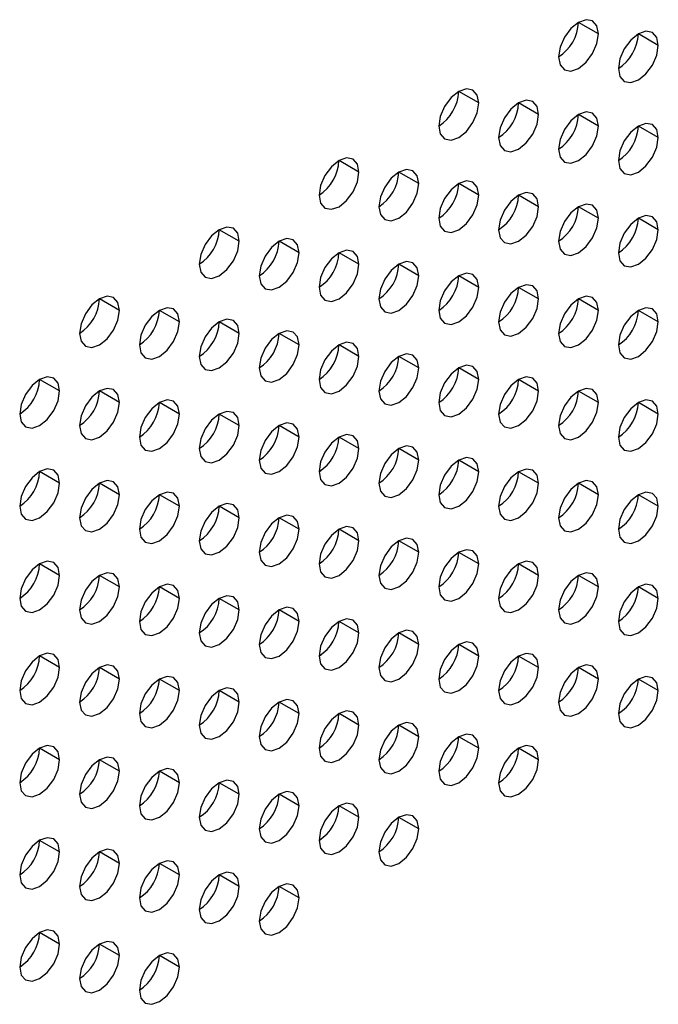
# Model space of a CAD drawing. Header units: millimetres. Extents: x 0 to 1118, y 0 to 864.
# Tile 203 of 254: x 950.91 to 954.68, y 701.07 to 706.88. Entities that reach past the tile are written whole.
import ezdxf

# ---------------------------------------------------------------- set-up
doc = ezdxf.new("R2010")
doc.units = ezdxf.units.MM

msp = doc.modelspace()

# ---------------------------------------------------------------- linework, layer by layer
at = {"color": 7, "linetype": 'Continuous', "lineweight": 25}
for p, q in [((954.3231, 706.7989), (954.2053, 706.867)), ((954.6767, 706.7308), (954.5588, 706.7989)), ((953.616, 706.3907), (953.4982, 706.4587)), ((953.9696, 706.3226), (953.8517, 706.3907)), ((954.3231, 706.2546), (954.2053, 706.3226)), ((954.6767, 706.1865), (954.5588, 706.2545)), ((952.9089, 705.9825), (952.7911, 706.0505)), ((953.2625, 705.9144), (953.1446, 705.9825)), ((953.616, 705.8464), (953.4982, 705.9144)), ((953.9696, 705.7783), (953.8517, 705.8463)), ((954.3231, 705.7102), (954.2053, 705.7782)), ((954.6767, 705.6421), (954.5588, 705.7102)), ((952.2018, 705.5743), (952.084, 705.6423)), ((952.5554, 705.5062), (952.4375, 705.5743)), ((952.9089, 705.4381), (952.7911, 705.5062)), ((953.2625, 705.3701), (953.1446, 705.4381)), ((953.616, 705.302), (953.4982, 705.37)), ((953.9696, 705.2339), (953.8517, 705.3019)), ((951.4947, 705.1661), (951.3768, 705.2341)), ((954.3231, 705.1658), (954.2053, 705.2339)), ((951.8482, 705.098), (951.7304, 705.1661)), ((954.6767, 705.0978), (954.5588, 705.1658)), ((952.2018, 705.0299), (952.084, 705.098)), ((952.5554, 704.9619), (952.4375, 705.0299)), ((952.9089, 704.8938), (952.7911, 704.9618)), ((953.2625, 704.8257), (953.1446, 704.8937)), ((953.616, 704.7576), (953.4982, 704.8257)), ((951.1411, 704.6898), (951.0233, 704.7579)), ((953.9696, 704.6896), (953.8517, 704.7576)), ((951.4947, 704.6217), (951.3768, 704.6898)), ((954.3231, 704.6215), (954.2053, 704.6895)), ((951.8482, 704.5537), (951.7304, 704.6217)), ((954.6767, 704.5534), (954.5588, 704.6214)), ((952.2018, 704.4856), (952.084, 704.5536)), ((952.5554, 704.4175), (952.4375, 704.4855)), ((952.9089, 704.3494), (952.7911, 704.4175)), ((953.2625, 704.2813), (953.1446, 704.3494)), ((953.616, 704.2133), (953.4982, 704.2813)), ((951.1411, 704.1455), (951.0233, 704.2135)), ((953.9696, 704.1452), (953.8517, 704.2132)), ((951.4947, 704.0774), (951.3768, 704.1454)), ((954.3231, 704.0771), (954.2053, 704.1451)), ((951.8482, 704.0093), (951.7304, 704.0773)), ((954.6767, 704.009), (954.5588, 704.0771)), ((952.2018, 703.9412), (952.084, 704.0093)), ((952.5554, 703.8731), (952.4375, 703.9412)), ((952.9089, 703.8051), (952.7911, 703.8731)), ((953.2625, 703.737), (953.1446, 703.805)), ((953.616, 703.6689), (953.4982, 703.7369)), ((951.1411, 703.6011), (951.0233, 703.6691)), ((953.9696, 703.6008), (953.8517, 703.6689)), ((951.4947, 703.533), (951.3768, 703.6011)), ((954.3231, 703.5328), (954.2053, 703.6008)), ((951.8482, 703.4649), (951.7304, 703.533)), ((954.6767, 703.4647), (954.5588, 703.5327)), ((952.2018, 703.3969), (952.084, 703.4649)), ((952.5554, 703.3288), (952.4375, 703.3968)), ((952.9089, 703.2607), (952.7911, 703.3287)), ((953.2625, 703.1926), (953.1446, 703.2607)), ((953.616, 703.1245), (953.4982, 703.1926)), ((951.1411, 703.0567), (951.0233, 703.1248)), ((953.9696, 703.0565), (953.8517, 703.1245)), ((951.4947, 702.9887), (951.3768, 703.0567)), ((954.3231, 702.9884), (954.2053, 703.0564)), ((951.8482, 702.9206), (951.7304, 702.9886)), ((954.6767, 702.9203), (954.5588, 702.9883)), ((952.2018, 702.8525), (952.084, 702.9205)), ((952.5554, 702.7844), (952.4375, 702.8525)), ((952.9089, 702.7163), (952.7911, 702.7844)), ((953.2625, 702.6483), (953.1446, 702.7163)), ((953.616, 702.5802), (953.4982, 702.6482)), ((951.1411, 702.5124), (951.0233, 702.5804)), ((953.9696, 702.5121), (953.8517, 702.5801)), ((951.4947, 702.4443), (951.3768, 702.5123)), ((951.8482, 702.3762), (951.7304, 702.4443)), ((952.2018, 702.3081), (952.084, 702.3762)), ((952.5554, 702.2401), (952.4375, 702.3081)), ((952.9089, 702.172), (952.7911, 702.24)), ((953.2625, 702.1039), (953.1446, 702.1719)), ((951.1411, 701.968), (951.0233, 702.036)), ((951.4947, 701.8999), (951.3768, 701.968)), ((951.8482, 701.8319), (951.7304, 701.8999)), ((952.2018, 701.7638), (952.084, 701.8318)), ((952.5554, 701.6957), (952.4375, 701.7637)), ((951.1411, 701.4237), (951.0233, 701.4917)), ((951.4947, 701.3556), (951.3768, 701.4236)), ((951.8482, 701.2875), (951.7304, 701.3555))]:
    msp.add_line(p, q, dxfattribs=at)
at = {"color": 7, "linetype": 'Continuous', "lineweight": 25, "flags": 128}
for points in [[(954.3231, 706.7989), (954.3142, 706.8458), (954.2886, 706.8752), (954.2504, 706.8826), (954.2053, 706.867), (954.1602, 706.8306), (954.1219, 706.779), (954.0964, 706.7201), (954.0874, 706.6628)], [(954.6767, 706.7308), (954.6677, 706.7777), (954.6422, 706.8071), (954.6039, 706.8146), (954.5588, 706.7989), (954.5137, 706.7625), (954.4755, 706.7109), (954.4499, 706.652), (954.441, 706.5948)], [(954.0874, 706.6628), (954.0964, 706.6159), (954.1219, 706.5865), (954.1602, 706.5791), (954.2053, 706.5948), (954.2504, 706.6312), (954.2886, 706.6828), (954.3142, 706.7417), (954.3231, 706.7989)], [(954.441, 706.5948), (954.4499, 706.5479), (954.4755, 706.5185), (954.5137, 706.511), (954.5588, 706.5267), (954.6039, 706.5631), (954.6422, 706.6147), (954.6677, 706.6736), (954.6767, 706.7308)], [(953.616, 706.3907), (953.607, 706.4376), (953.5815, 706.467), (953.5433, 706.4744), (953.4982, 706.4588), (953.4531, 706.4224), (953.4148, 706.3708), (953.3893, 706.3119), (953.3803, 706.2546)], [(953.9696, 706.3226), (953.9606, 706.3695), (953.9351, 706.3989), (953.8968, 706.4064), (953.8517, 706.3907), (953.8066, 706.3543), (953.7684, 706.3027), (953.7428, 706.2438), (953.7339, 706.1866)], [(953.3803, 706.2546), (953.3893, 706.2077), (953.4148, 706.1783), (953.4531, 706.1709), (953.4982, 706.1866), (953.5433, 706.223), (953.5815, 706.2746), (953.607, 706.3335), (953.616, 706.3907)], [(953.7339, 706.1866), (953.7428, 706.1397), (953.7684, 706.1103), (953.8066, 706.1028), (953.8517, 706.1185), (953.8968, 706.1549), (953.9351, 706.2065), (953.9606, 706.2654), (953.9696, 706.3226)], [(954.3231, 706.2546), (954.3142, 706.3015), (954.2886, 706.3309), (954.2504, 706.3383), (954.2053, 706.3226), (954.1602, 706.2862), (954.1219, 706.2346), (954.0964, 706.1757), (954.0874, 706.1185)], [(954.0874, 706.1185), (954.0964, 706.0716), (954.1219, 706.0422), (954.1602, 706.0348), (954.2053, 706.0504), (954.2504, 706.0868), (954.2886, 706.1384), (954.3142, 706.1973), (954.3231, 706.2546)], [(954.6767, 706.1865), (954.6677, 706.2334), (954.6422, 706.2628), (954.6039, 706.2702), (954.5588, 706.2545), (954.5137, 706.2181), (954.4755, 706.1666), (954.4499, 706.1077), (954.441, 706.0504)], [(954.441, 706.0504), (954.4499, 706.0035), (954.4755, 705.9741), (954.5137, 705.9667), (954.5588, 705.9824), (954.6039, 706.0187), (954.6422, 706.0703), (954.6677, 706.1292), (954.6767, 706.1865)], [(952.9089, 705.9825), (952.8999, 706.0294), (952.8744, 706.0588), (952.8362, 706.0662), (952.7911, 706.0506), (952.746, 706.0142), (952.7077, 705.9626), (952.6822, 705.9037), (952.6732, 705.8464)], [(953.2625, 705.9144), (953.2535, 705.9613), (953.2279, 705.9907), (953.1897, 705.9982), (953.1446, 705.9825), (953.0995, 705.9461), (953.0613, 705.8945), (953.0357, 705.8356), (953.0268, 705.7784)], [(952.6732, 705.8464), (952.6822, 705.7995), (952.7077, 705.7701), (952.746, 705.7627), (952.7911, 705.7784), (952.8362, 705.8148), (952.8744, 705.8664), (952.8999, 705.9253), (952.9089, 705.9825)], [(953.0268, 705.7784), (953.0357, 705.7315), (953.0613, 705.7021), (953.0995, 705.6946), (953.1446, 705.7103), (953.1897, 705.7467), (953.2279, 705.7983), (953.2535, 705.8572), (953.2625, 705.9144)], [(953.616, 705.8464), (953.607, 705.8933), (953.5815, 705.9227), (953.5433, 705.9301), (953.4982, 705.9144), (953.4531, 705.878), (953.4148, 705.8264), (953.3893, 705.7675), (953.3803, 705.7103)], [(953.3803, 705.7103), (953.3893, 705.6634), (953.4148, 705.634), (953.4531, 705.6266), (953.4982, 705.6422), (953.5433, 705.6786), (953.5815, 705.7302), (953.607, 705.7891), (953.616, 705.8464)], [(953.9696, 705.7783), (953.9606, 705.8252), (953.9351, 705.8546), (953.8968, 705.862), (953.8517, 705.8463), (953.8066, 705.8099), (953.7684, 705.7584), (953.7428, 705.6995), (953.7339, 705.6422)], [(953.7339, 705.6422), (953.7428, 705.5953), (953.7684, 705.5659), (953.8066, 705.5585), (953.8517, 705.5741), (953.8968, 705.6105), (953.9351, 705.6621), (953.9606, 705.721), (953.9696, 705.7783)], [(954.3231, 705.7102), (954.3142, 705.7571), (954.2886, 705.7865), (954.2504, 705.7939), (954.2053, 705.7783), (954.1602, 705.7419), (954.1219, 705.6903), (954.0964, 705.6314), (954.0874, 705.5741)], [(954.0874, 705.5741), (954.0964, 705.5272), (954.1219, 705.4978), (954.1602, 705.4904), (954.2053, 705.5061), (954.2504, 705.5425), (954.2886, 705.594), (954.3142, 705.6529), (954.3231, 705.7102)], [(954.6767, 705.6421), (954.6677, 705.689), (954.6422, 705.7184), (954.6039, 705.7258), (954.5588, 705.7102), (954.5137, 705.6738), (954.4755, 705.6222), (954.4499, 705.5633), (954.441, 705.506)], [(952.2018, 705.5743), (952.1928, 705.6212), (952.1673, 705.6506), (952.129, 705.658), (952.084, 705.6424), (952.0389, 705.606), (952.0006, 705.5544), (951.9751, 705.4955), (951.9661, 705.4382)], [(952.5554, 705.5062), (952.5464, 705.5531), (952.5208, 705.5825), (952.4826, 705.59), (952.4375, 705.5743), (952.3924, 705.5379), (952.3542, 705.4863), (952.3286, 705.4274), (952.3197, 705.3702)], [(954.441, 705.506), (954.4499, 705.4591), (954.4755, 705.4297), (954.5137, 705.4223), (954.5588, 705.438), (954.6039, 705.4744), (954.6422, 705.526), (954.6677, 705.5849), (954.6767, 705.6421)], [(951.9661, 705.4382), (951.9751, 705.3913), (952.0006, 705.3619), (952.0389, 705.3545), (952.084, 705.3702), (952.129, 705.4066), (952.1673, 705.4581), (952.1928, 705.517), (952.2018, 705.5743)], [(952.3197, 705.3702), (952.3286, 705.3233), (952.3542, 705.2939), (952.3924, 705.2864), (952.4375, 705.3021), (952.4826, 705.3385), (952.5208, 705.3901), (952.5464, 705.449), (952.5554, 705.5062)], [(952.9089, 705.4381), (952.8999, 705.485), (952.8744, 705.5145), (952.8362, 705.5219), (952.7911, 705.5062), (952.746, 705.4698), (952.7077, 705.4182), (952.6822, 705.3593), (952.6732, 705.3021)], [(952.6732, 705.3021), (952.6822, 705.2552), (952.7077, 705.2258), (952.746, 705.2183), (952.7911, 705.234), (952.8362, 705.2704), (952.8744, 705.322), (952.8999, 705.3809), (952.9089, 705.4381)], [(953.2625, 705.3701), (953.2535, 705.417), (953.2279, 705.4464), (953.1897, 705.4538), (953.1446, 705.4381), (953.0995, 705.4017), (953.0613, 705.3502), (953.0357, 705.2913), (953.0268, 705.234)], [(953.0268, 705.234), (953.0357, 705.1871), (953.0613, 705.1577), (953.0995, 705.1503), (953.1446, 705.1659), (953.1897, 705.2023), (953.2279, 705.2539), (953.2535, 705.3128), (953.2625, 705.3701)], [(953.616, 705.302), (953.607, 705.3489), (953.5815, 705.3783), (953.5433, 705.3857), (953.4982, 705.37), (953.4531, 705.3337), (953.4148, 705.2821), (953.3893, 705.2232), (953.3803, 705.1659)], [(953.3803, 705.1659), (953.3893, 705.119), (953.4148, 705.0896), (953.4531, 705.0822), (953.4982, 705.0979), (953.5433, 705.1343), (953.5815, 705.1858), (953.607, 705.2447), (953.616, 705.302)], [(953.9696, 705.2339), (953.9606, 705.2808), (953.9351, 705.3102), (953.8968, 705.3176), (953.8517, 705.302), (953.8066, 705.2656), (953.7684, 705.214), (953.7428, 705.1551), (953.7339, 705.0978)], [(951.4947, 705.1661), (951.4857, 705.213), (951.4602, 705.2424), (951.4219, 705.2498), (951.3768, 705.2342), (951.3317, 705.1978), (951.2935, 705.1462), (951.268, 705.0873), (951.259, 705.03)], [(954.3231, 705.1658), (954.3142, 705.2127), (954.2886, 705.2421), (954.2504, 705.2496), (954.2053, 705.2339), (954.1602, 705.1975), (954.1219, 705.1459), (954.0964, 705.087), (954.0874, 705.0298)], [(951.8482, 705.098), (951.8393, 705.1449), (951.8137, 705.1743), (951.7755, 705.1818), (951.7304, 705.1661), (951.6853, 705.1297), (951.6471, 705.0781), (951.6215, 705.0192), (951.6125, 704.962)], [(953.7339, 705.0978), (953.7428, 705.0509), (953.7684, 705.0215), (953.8066, 705.0141), (953.8517, 705.0298), (953.8968, 705.0662), (953.9351, 705.1178), (953.9606, 705.1767), (953.9696, 705.2339)], [(954.6767, 705.0978), (954.6677, 705.1447), (954.6422, 705.1741), (954.6039, 705.1815), (954.5588, 705.1658), (954.5137, 705.1294), (954.4755, 705.0778), (954.4499, 705.0189), (954.441, 704.9617)], [(951.259, 705.03), (951.268, 704.9831), (951.2935, 704.9537), (951.3317, 704.9463), (951.3768, 704.962), (951.4219, 704.9984), (951.4602, 705.0499), (951.4857, 705.1088), (951.4947, 705.1661)], [(954.0874, 705.0298), (954.0964, 704.9829), (954.1219, 704.9535), (954.1602, 704.946), (954.2053, 704.9617), (954.2504, 704.9981), (954.2886, 705.0497), (954.3142, 705.1086), (954.3231, 705.1658)], [(951.6125, 704.962), (951.6215, 704.9151), (951.6471, 704.8857), (951.6853, 704.8782), (951.7304, 704.8939), (951.7755, 704.9303), (951.8137, 704.9819), (951.8393, 705.0408), (951.8482, 705.098)], [(952.2018, 705.0299), (952.1928, 705.0768), (952.1673, 705.1062), (952.129, 705.1137), (952.084, 705.098), (952.0389, 705.0616), (952.0006, 705.01), (951.9751, 704.9511), (951.9661, 704.8939)], [(954.441, 704.9617), (954.4499, 704.9148), (954.4755, 704.8854), (954.5137, 704.878), (954.5588, 704.8936), (954.6039, 704.93), (954.6422, 704.9816), (954.6677, 705.0405), (954.6767, 705.0978)], [(951.9661, 704.8939), (951.9751, 704.847), (952.0006, 704.8176), (952.0389, 704.8101), (952.084, 704.8258), (952.129, 704.8622), (952.1673, 704.9138), (952.1928, 704.9727), (952.2018, 705.0299)], [(952.5554, 704.9619), (952.5464, 705.0088), (952.5208, 705.0382), (952.4826, 705.0456), (952.4375, 705.0299), (952.3924, 704.9935), (952.3542, 704.942), (952.3286, 704.8831), (952.3197, 704.8258)], [(952.3197, 704.8258), (952.3286, 704.7789), (952.3542, 704.7495), (952.3924, 704.7421), (952.4375, 704.7577), (952.4826, 704.7941), (952.5208, 704.8457), (952.5464, 704.9046), (952.5554, 704.9619)], [(952.9089, 704.8938), (952.8999, 704.9407), (952.8744, 704.9701), (952.8362, 704.9775), (952.7911, 704.9618), (952.746, 704.9254), (952.7077, 704.8739), (952.6822, 704.815), (952.6732, 704.7577)], [(952.6732, 704.7577), (952.6822, 704.7108), (952.7077, 704.6814), (952.746, 704.674), (952.7911, 704.6897), (952.8362, 704.7261), (952.8744, 704.7776), (952.8999, 704.8365), (952.9089, 704.8938)], [(953.2625, 704.8257), (953.2535, 704.8726), (953.2279, 704.902), (953.1897, 704.9094), (953.1446, 704.8938), (953.0995, 704.8574), (953.0613, 704.8058), (953.0357, 704.7469), (953.0268, 704.6896)], [(953.616, 704.7576), (953.607, 704.8045), (953.5815, 704.8339), (953.5433, 704.8414), (953.4982, 704.8257), (953.4531, 704.7893), (953.4148, 704.7377), (953.3893, 704.6788), (953.3803, 704.6216)], [(951.1411, 704.6898), (951.1322, 704.7367), (951.1066, 704.7661), (951.0684, 704.7736), (951.0233, 704.7579), (950.9782, 704.7215), (950.94, 704.6699), (950.9144, 704.611), (950.9054, 704.5537)], [(953.0268, 704.6896), (953.0357, 704.6427), (953.0613, 704.6133), (953.0995, 704.6059), (953.1446, 704.6216), (953.1897, 704.658), (953.2279, 704.7096), (953.2535, 704.7685), (953.2625, 704.8257)], [(953.9696, 704.6896), (953.9606, 704.7365), (953.9351, 704.7659), (953.8968, 704.7733), (953.8517, 704.7576), (953.8066, 704.7212), (953.7684, 704.6696), (953.7428, 704.6107), (953.7339, 704.5535)], [(953.3803, 704.6216), (953.3893, 704.5747), (953.4148, 704.5453), (953.4531, 704.5378), (953.4982, 704.5535), (953.5433, 704.5899), (953.5815, 704.6415), (953.607, 704.7004), (953.616, 704.7576)], [(950.9054, 704.5537), (950.9144, 704.5068), (950.94, 704.4774), (950.9782, 704.47), (951.0233, 704.4857), (951.0684, 704.5221), (951.1066, 704.5737), (951.1322, 704.6326), (951.1411, 704.6898)], [(951.4947, 704.6217), (951.4857, 704.6686), (951.4602, 704.698), (951.4219, 704.7055), (951.3768, 704.6898), (951.3317, 704.6534), (951.2935, 704.6018), (951.268, 704.5429), (951.259, 704.4857)], [(953.7339, 704.5535), (953.7428, 704.5066), (953.7684, 704.4772), (953.8066, 704.4698), (953.8517, 704.4854), (953.8968, 704.5218), (953.9351, 704.5734), (953.9606, 704.6323), (953.9696, 704.6896)], [(954.3231, 704.6215), (954.3142, 704.6684), (954.2886, 704.6978), (954.2504, 704.7052), (954.2053, 704.6895), (954.1602, 704.6531), (954.1219, 704.6016), (954.0964, 704.5427), (954.0874, 704.4854)], [(951.259, 704.4857), (951.268, 704.4388), (951.2935, 704.4094), (951.3317, 704.4019), (951.3768, 704.4176), (951.4219, 704.454), (951.4602, 704.5056), (951.4857, 704.5645), (951.4947, 704.6217)], [(951.8482, 704.5537), (951.8393, 704.6006), (951.8137, 704.63), (951.7755, 704.6374), (951.7304, 704.6217), (951.6853, 704.5853), (951.6471, 704.5338), (951.6215, 704.4749), (951.6125, 704.4176)], [(954.0874, 704.4854), (954.0964, 704.4385), (954.1219, 704.4091), (954.1602, 704.4017), (954.2053, 704.4174), (954.2504, 704.4537), (954.2886, 704.5053), (954.3142, 704.5642), (954.3231, 704.6215)], [(954.6767, 704.5534), (954.6677, 704.6003), (954.6422, 704.6297), (954.6039, 704.6371), (954.5588, 704.6215), (954.5137, 704.5851), (954.4755, 704.5335), (954.4499, 704.4746), (954.441, 704.4173)], [(951.6125, 704.4176), (951.6215, 704.3707), (951.6471, 704.3413), (951.6853, 704.3339), (951.7304, 704.3495), (951.7755, 704.3859), (951.8137, 704.4375), (951.8393, 704.4964), (951.8482, 704.5537)], [(952.2018, 704.4856), (952.1928, 704.5325), (952.1673, 704.5619), (952.129, 704.5693), (952.084, 704.5536), (952.0389, 704.5172), (952.0006, 704.4657), (951.9751, 704.4068), (951.9661, 704.3495)], [(954.441, 704.4173), (954.4499, 704.3704), (954.4755, 704.341), (954.5137, 704.3336), (954.5588, 704.3493), (954.6039, 704.3857), (954.6422, 704.4372), (954.6677, 704.4961), (954.6767, 704.5534)], [(951.9661, 704.3495), (951.9751, 704.3026), (952.0006, 704.2732), (952.0389, 704.2658), (952.084, 704.2815), (952.129, 704.3179), (952.1673, 704.3694), (952.1928, 704.4283), (952.2018, 704.4856)], [(952.5554, 704.4175), (952.5464, 704.4644), (952.5208, 704.4938), (952.4826, 704.5012), (952.4375, 704.4856), (952.3924, 704.4492), (952.3542, 704.3976), (952.3286, 704.3387), (952.3197, 704.2814)], [(952.9089, 704.3494), (952.8999, 704.3963), (952.8744, 704.4257), (952.8362, 704.4332), (952.7911, 704.4175), (952.746, 704.3811), (952.7077, 704.3295), (952.6822, 704.2706), (952.6732, 704.2134)], [(952.3197, 704.2814), (952.3286, 704.2345), (952.3542, 704.2051), (952.3924, 704.1977), (952.4375, 704.2134), (952.4826, 704.2498), (952.5208, 704.3013), (952.5464, 704.3602), (952.5554, 704.4175)], [(953.2625, 704.2813), (953.2535, 704.3282), (953.2279, 704.3577), (953.1897, 704.3651), (953.1446, 704.3494), (953.0995, 704.313), (953.0613, 704.2614), (953.0357, 704.2025), (953.0268, 704.1453)], [(952.6732, 704.2134), (952.6822, 704.1665), (952.7077, 704.1371), (952.746, 704.1296), (952.7911, 704.1453), (952.8362, 704.1817), (952.8744, 704.2333), (952.8999, 704.2922), (952.9089, 704.3494)], [(953.0268, 704.1453), (953.0357, 704.0984), (953.0613, 704.069), (953.0995, 704.0615), (953.1446, 704.0772), (953.1897, 704.1136), (953.2279, 704.1652), (953.2535, 704.2241), (953.2625, 704.2813)], [(953.616, 704.2133), (953.607, 704.2602), (953.5815, 704.2896), (953.5433, 704.297), (953.4982, 704.2813), (953.4531, 704.2449), (953.4148, 704.1934), (953.3893, 704.1345), (953.3803, 704.0772)], [(951.1411, 704.1455), (951.1322, 704.1924), (951.1066, 704.2218), (951.0684, 704.2292), (951.0233, 704.2135), (950.9782, 704.1771), (950.94, 704.1255), (950.9144, 704.0666), (950.9054, 704.0094)], [(953.3803, 704.0772), (953.3893, 704.0303), (953.4148, 704.0009), (953.4531, 703.9935), (953.4982, 704.0091), (953.5433, 704.0455), (953.5815, 704.0971), (953.607, 704.156), (953.616, 704.2133)], [(953.9696, 704.1452), (953.9606, 704.1921), (953.9351, 704.2215), (953.8968, 704.2289), (953.8517, 704.2132), (953.8066, 704.1769), (953.7684, 704.1253), (953.7428, 704.0664), (953.7339, 704.0091)], [(950.9054, 704.0094), (950.9144, 703.9625), (950.94, 703.9331), (950.9782, 703.9257), (951.0233, 703.9413), (951.0684, 703.9777), (951.1066, 704.0293), (951.1322, 704.0882), (951.1411, 704.1455)], [(951.4947, 704.0774), (951.4857, 704.1243), (951.4602, 704.1537), (951.4219, 704.1611), (951.3768, 704.1454), (951.3317, 704.109), (951.2935, 704.0575), (951.268, 703.9986), (951.259, 703.9413)], [(953.7339, 704.0091), (953.7428, 703.9622), (953.7684, 703.9328), (953.8066, 703.9254), (953.8517, 703.9411), (953.8968, 703.9775), (953.9351, 704.029), (953.9606, 704.0879), (953.9696, 704.1452)], [(954.3231, 704.0771), (954.3142, 704.124), (954.2886, 704.1534), (954.2504, 704.1608), (954.2053, 704.1452), (954.1602, 704.1088), (954.1219, 704.0572), (954.0964, 703.9983), (954.0874, 703.941)], [(951.259, 703.9413), (951.268, 703.8944), (951.2935, 703.865), (951.3317, 703.8576), (951.3768, 703.8733), (951.4219, 703.9096), (951.4602, 703.9612), (951.4857, 704.0201), (951.4947, 704.0774)], [(951.8482, 704.0093), (951.8393, 704.0562), (951.8137, 704.0856), (951.7755, 704.093), (951.7304, 704.0774), (951.6853, 704.041), (951.6471, 703.9894), (951.6215, 703.9305), (951.6125, 703.8732)], [(954.0874, 703.941), (954.0964, 703.8941), (954.1219, 703.8647), (954.1602, 703.8573), (954.2053, 703.873), (954.2504, 703.9094), (954.2886, 703.961), (954.3142, 704.0199), (954.3231, 704.0771)], [(954.6767, 704.009), (954.6677, 704.0559), (954.6422, 704.0853), (954.6039, 704.0928), (954.5588, 704.0771), (954.5137, 704.0407), (954.4755, 703.9891), (954.4499, 703.9302), (954.441, 703.873)], [(952.2018, 703.9412), (952.1928, 703.9881), (952.1673, 704.0175), (952.129, 704.025), (952.084, 704.0093), (952.0389, 703.9729), (952.0006, 703.9213), (951.9751, 703.8624), (951.9661, 703.8052)], [(951.6125, 703.8732), (951.6215, 703.8263), (951.6471, 703.7969), (951.6853, 703.7895), (951.7304, 703.8052), (951.7755, 703.8416), (951.8137, 703.8931), (951.8393, 703.952), (951.8482, 704.0093)], [(954.441, 703.873), (954.4499, 703.8261), (954.4755, 703.7967), (954.5137, 703.7892), (954.5588, 703.8049), (954.6039, 703.8413), (954.6422, 703.8929), (954.6677, 703.9518), (954.6767, 704.009)], [(951.9661, 703.8052), (951.9751, 703.7583), (952.0006, 703.7289), (952.0389, 703.7214), (952.084, 703.7371), (952.129, 703.7735), (952.1673, 703.8251), (952.1928, 703.884), (952.2018, 703.9412)], [(952.5554, 703.8731), (952.5464, 703.92), (952.5208, 703.9494), (952.4826, 703.9569), (952.4375, 703.9412), (952.3924, 703.9048), (952.3542, 703.8532), (952.3286, 703.7943), (952.3197, 703.7371)], [(952.3197, 703.7371), (952.3286, 703.6902), (952.3542, 703.6608), (952.3924, 703.6533), (952.4375, 703.669), (952.4826, 703.7054), (952.5208, 703.757), (952.5464, 703.8159), (952.5554, 703.8731)], [(952.9089, 703.8051), (952.8999, 703.852), (952.8744, 703.8814), (952.8362, 703.8888), (952.7911, 703.8731), (952.746, 703.8367), (952.7077, 703.7852), (952.6822, 703.7263), (952.6732, 703.669)], [(952.6732, 703.669), (952.6822, 703.6221), (952.7077, 703.5927), (952.746, 703.5853), (952.7911, 703.6009), (952.8362, 703.6373), (952.8744, 703.6889), (952.8999, 703.7478), (952.9089, 703.8051)], [(953.2625, 703.737), (953.2535, 703.7839), (953.2279, 703.8133), (953.1897, 703.8207), (953.1446, 703.805), (953.0995, 703.7686), (953.0613, 703.7171), (953.0357, 703.6582), (953.0268, 703.6009)], [(953.0268, 703.6009), (953.0357, 703.554), (953.0613, 703.5246), (953.0995, 703.5172), (953.1446, 703.5329), (953.1897, 703.5693), (953.2279, 703.6208), (953.2535, 703.6797), (953.2625, 703.737)], [(953.616, 703.6689), (953.607, 703.7158), (953.5815, 703.7452), (953.5433, 703.7526), (953.4982, 703.737), (953.4531, 703.7006), (953.4148, 703.649), (953.3893, 703.5901), (953.3803, 703.5328)], [(951.1411, 703.6011), (951.1322, 703.648), (951.1066, 703.6774), (951.0684, 703.6848), (951.0233, 703.6692), (950.9782, 703.6328), (950.94, 703.5812), (950.9144, 703.5223), (950.9054, 703.465)], [(953.3803, 703.5328), (953.3893, 703.4859), (953.4148, 703.4565), (953.4531, 703.4491), (953.4982, 703.4648), (953.5433, 703.5012), (953.5815, 703.5528), (953.607, 703.6117), (953.616, 703.6689)], [(953.9696, 703.6008), (953.9606, 703.6477), (953.9351, 703.6771), (953.8968, 703.6846), (953.8517, 703.6689), (953.8066, 703.6325), (953.7684, 703.5809), (953.7428, 703.522), (953.7339, 703.4648)], [(951.4947, 703.533), (951.4857, 703.5799), (951.4602, 703.6093), (951.4219, 703.6168), (951.3768, 703.6011), (951.3317, 703.5647), (951.2935, 703.5131), (951.268, 703.4542), (951.259, 703.397)], [(954.3231, 703.5328), (954.3142, 703.5797), (954.2886, 703.6091), (954.2504, 703.6165), (954.2053, 703.6008), (954.1602, 703.5644), (954.1219, 703.5128), (954.0964, 703.4539), (954.0874, 703.3967)], [(950.9054, 703.465), (950.9144, 703.4181), (950.94, 703.3887), (950.9782, 703.3813), (951.0233, 703.397), (951.0684, 703.4334), (951.1066, 703.4849), (951.1322, 703.5438), (951.1411, 703.6011)], [(953.7339, 703.4648), (953.7428, 703.4179), (953.7684, 703.3885), (953.8066, 703.381), (953.8517, 703.3967), (953.8968, 703.4331), (953.9351, 703.4847), (953.9606, 703.5436), (953.9696, 703.6008)], [(951.259, 703.397), (951.268, 703.35), (951.2935, 703.3206), (951.3317, 703.3132), (951.3768, 703.3289), (951.4219, 703.3653), (951.4602, 703.4169), (951.4857, 703.4758), (951.4947, 703.533)], [(951.8482, 703.4649), (951.8393, 703.5118), (951.8137, 703.5412), (951.7755, 703.5487), (951.7304, 703.533), (951.6853, 703.4966), (951.6471, 703.445), (951.6215, 703.3861), (951.6125, 703.3289)], [(954.0874, 703.3967), (954.0964, 703.3498), (954.1219, 703.3204), (954.1602, 703.313), (954.2053, 703.3286), (954.2504, 703.365), (954.2886, 703.4166), (954.3142, 703.4755), (954.3231, 703.5328)], [(954.6767, 703.4647), (954.6677, 703.5116), (954.6422, 703.541), (954.6039, 703.5484), (954.5588, 703.5327), (954.5137, 703.4963), (954.4755, 703.4448), (954.4499, 703.3859), (954.441, 703.3286)], [(951.6125, 703.3289), (951.6215, 703.282), (951.6471, 703.2526), (951.6853, 703.2451), (951.7304, 703.2608), (951.7755, 703.2972), (951.8137, 703.3488), (951.8393, 703.4077), (951.8482, 703.4649)], [(952.2018, 703.3969), (952.1928, 703.4438), (952.1673, 703.4732), (952.129, 703.4806), (952.084, 703.4649), (952.0389, 703.4285), (952.0006, 703.377), (951.9751, 703.3181), (951.9661, 703.2608)], [(954.441, 703.3286), (954.4499, 703.2817), (954.4755, 703.2523), (954.5137, 703.2449), (954.5588, 703.2606), (954.6039, 703.2969), (954.6422, 703.3485), (954.6677, 703.4074), (954.6767, 703.4647)], [(951.9661, 703.2608), (951.9751, 703.2139), (952.0006, 703.1845), (952.0389, 703.1771), (952.084, 703.1927), (952.129, 703.2291), (952.1673, 703.2807), (952.1928, 703.3396), (952.2018, 703.3969)], [(952.5554, 703.3288), (952.5464, 703.3757), (952.5208, 703.4051), (952.4826, 703.4125), (952.4375, 703.3968), (952.3924, 703.3604), (952.3542, 703.3089), (952.3286, 703.25), (952.3197, 703.1927)], [(952.3197, 703.1927), (952.3286, 703.1458), (952.3542, 703.1164), (952.3924, 703.109), (952.4375, 703.1247), (952.4826, 703.1611), (952.5208, 703.2126), (952.5464, 703.2715), (952.5554, 703.3288)], [(952.9089, 703.2607), (952.8999, 703.3076), (952.8744, 703.337), (952.8362, 703.3444), (952.7911, 703.3288), (952.746, 703.2924), (952.7077, 703.2408), (952.6822, 703.1819), (952.6732, 703.1246)], [(952.6732, 703.1246), (952.6822, 703.0777), (952.7077, 703.0483), (952.746, 703.0409), (952.7911, 703.0566), (952.8362, 703.093), (952.8744, 703.1445), (952.8999, 703.2034), (952.9089, 703.2607)], [(953.2625, 703.1926), (953.2535, 703.2395), (953.2279, 703.2689), (953.1897, 703.2764), (953.1446, 703.2607), (953.0995, 703.2243), (953.0613, 703.1727), (953.0357, 703.1138), (953.0268, 703.0566)], [(953.616, 703.1245), (953.607, 703.1714), (953.5815, 703.2009), (953.5433, 703.2083), (953.4982, 703.1926), (953.4531, 703.1562), (953.4148, 703.1046), (953.3893, 703.0457), (953.3803, 702.9885)], [(953.0268, 703.0566), (953.0357, 703.0097), (953.0613, 702.9803), (953.0995, 702.9728), (953.1446, 702.9885), (953.1897, 703.0249), (953.2279, 703.0765), (953.2535, 703.1354), (953.2625, 703.1926)], [(951.1411, 703.0567), (951.1322, 703.1036), (951.1066, 703.133), (951.0684, 703.1405), (951.0233, 703.1248), (950.9782, 703.0884), (950.94, 703.0368), (950.9144, 702.9779), (950.9054, 702.9207)], [(953.3803, 702.9885), (953.3893, 702.9416), (953.4148, 702.9122), (953.4531, 702.9047), (953.4982, 702.9204), (953.5433, 702.9568), (953.5815, 703.0084), (953.607, 703.0673), (953.616, 703.1245)], [(953.9696, 703.0565), (953.9606, 703.1034), (953.9351, 703.1328), (953.8968, 703.1402), (953.8517, 703.1245), (953.8066, 703.0881), (953.7684, 703.0366), (953.7428, 702.9777), (953.7339, 702.9204)], [(950.9054, 702.9207), (950.9144, 702.8738), (950.94, 702.8444), (950.9782, 702.8369), (951.0233, 702.8526), (951.0684, 702.889), (951.1066, 702.9406), (951.1322, 702.9995), (951.1411, 703.0567)], [(951.4947, 702.9887), (951.4857, 703.0356), (951.4602, 703.065), (951.4219, 703.0724), (951.3768, 703.0567), (951.3317, 703.0203), (951.2935, 702.9687), (951.268, 702.9098), (951.259, 702.8526)], [(953.7339, 702.9204), (953.7428, 702.8735), (953.7684, 702.8441), (953.8066, 702.8367), (953.8517, 702.8523), (953.8968, 702.8887), (953.9351, 702.9403), (953.9606, 702.9992), (953.9696, 703.0565)], [(954.3231, 702.9884), (954.3142, 703.0353), (954.2886, 703.0647), (954.2504, 703.0721), (954.2053, 703.0564), (954.1602, 703.0201), (954.1219, 702.9685), (954.0964, 702.9096), (954.0874, 702.8523)], [(951.259, 702.8526), (951.268, 702.8057), (951.2935, 702.7763), (951.3317, 702.7689), (951.3768, 702.7845), (951.4219, 702.8209), (951.4602, 702.8725), (951.4857, 702.9314), (951.4947, 702.9887)], [(951.8482, 702.9206), (951.8393, 702.9675), (951.8137, 702.9969), (951.7755, 703.0043), (951.7304, 702.9886), (951.6853, 702.9522), (951.6471, 702.9007), (951.6215, 702.8418), (951.6125, 702.7845)], [(954.0874, 702.8523), (954.0964, 702.8054), (954.1219, 702.776), (954.1602, 702.7686), (954.2053, 702.7843), (954.2504, 702.8207), (954.2886, 702.8722), (954.3142, 702.9311), (954.3231, 702.9884)], [(954.6767, 702.9203), (954.6677, 702.9672), (954.6422, 702.9966), (954.6039, 703.004), (954.5588, 702.9884), (954.5137, 702.952), (954.4755, 702.9004), (954.4499, 702.8415), (954.441, 702.7842)], [(951.6125, 702.7845), (951.6215, 702.7376), (951.6471, 702.7082), (951.6853, 702.7008), (951.7304, 702.7165), (951.7755, 702.7529), (951.8137, 702.8044), (951.8393, 702.8633), (951.8482, 702.9206)], [(952.2018, 702.8525), (952.1928, 702.8994), (952.1673, 702.9288), (952.129, 702.9362), (952.084, 702.9206), (952.0389, 702.8842), (952.0006, 702.8326), (951.9751, 702.7737), (951.9661, 702.7164)], [(954.441, 702.7842), (954.4499, 702.7373), (954.4755, 702.7079), (954.5137, 702.7005), (954.5588, 702.7162), (954.6039, 702.7526), (954.6422, 702.8042), (954.6677, 702.8631), (954.6767, 702.9203)], [(952.5554, 702.7844), (952.5464, 702.8313), (952.5208, 702.8607), (952.4826, 702.8682), (952.4375, 702.8525), (952.3924, 702.8161), (952.3542, 702.7645), (952.3286, 702.7056), (952.3197, 702.6484)], [(951.9661, 702.7164), (951.9751, 702.6695), (952.0006, 702.6401), (952.0389, 702.6327), (952.084, 702.6484), (952.129, 702.6848), (952.1673, 702.7363), (952.1928, 702.7952), (952.2018, 702.8525)], [(952.9089, 702.7163), (952.8999, 702.7632), (952.8744, 702.7926), (952.8362, 702.8001), (952.7911, 702.7844), (952.746, 702.748), (952.7077, 702.6964), (952.6822, 702.6375), (952.6732, 702.5803)], [(952.3197, 702.6484), (952.3286, 702.6015), (952.3542, 702.5721), (952.3924, 702.5646), (952.4375, 702.5803), (952.4826, 702.6167), (952.5208, 702.6683), (952.5464, 702.7272), (952.5554, 702.7844)], [(952.6732, 702.5803), (952.6822, 702.5334), (952.7077, 702.504), (952.746, 702.4965), (952.7911, 702.5122), (952.8362, 702.5486), (952.8744, 702.6002), (952.8999, 702.6591), (952.9089, 702.7163)], [(953.2625, 702.6483), (953.2535, 702.6952), (953.2279, 702.7246), (953.1897, 702.732), (953.1446, 702.7163), (953.0995, 702.6799), (953.0613, 702.6284), (953.0357, 702.5695), (953.0268, 702.5122)], [(953.0268, 702.5122), (953.0357, 702.4653), (953.0613, 702.4359), (953.0995, 702.4285), (953.1446, 702.4441), (953.1897, 702.4805), (953.2279, 702.5321), (953.2535, 702.591), (953.2625, 702.6483)], [(953.616, 702.5802), (953.607, 702.6271), (953.5815, 702.6565), (953.5433, 702.6639), (953.4982, 702.6482), (953.4531, 702.6119), (953.4148, 702.5603), (953.3893, 702.5014), (953.3803, 702.4441)], [(951.1411, 702.5124), (951.1322, 702.5593), (951.1066, 702.5887), (951.0684, 702.5961), (951.0233, 702.5804), (950.9782, 702.544), (950.94, 702.4925), (950.9144, 702.4336), (950.9054, 702.3763)], [(953.3803, 702.4441), (953.3893, 702.3972), (953.4148, 702.3678), (953.4531, 702.3604), (953.4982, 702.3761), (953.5433, 702.4125), (953.5815, 702.464), (953.607, 702.5229), (953.616, 702.5802)], [(953.9696, 702.5121), (953.9606, 702.559), (953.9351, 702.5884), (953.8968, 702.5958), (953.8517, 702.5802), (953.8066, 702.5438), (953.7684, 702.4922), (953.7428, 702.4333), (953.7339, 702.376)], [(950.9054, 702.3763), (950.9144, 702.3294), (950.94, 702.3), (950.9782, 702.2926), (951.0233, 702.3083), (951.0684, 702.3446), (951.1066, 702.3962), (951.1322, 702.4551), (951.1411, 702.5124)], [(951.4947, 702.4443), (951.4857, 702.4912), (951.4602, 702.5206), (951.4219, 702.528), (951.3768, 702.5124), (951.3317, 702.476), (951.2935, 702.4244), (951.268, 702.3655), (951.259, 702.3082)], [(953.7339, 702.376), (953.7428, 702.3291), (953.7684, 702.2997), (953.8066, 702.2923), (953.8517, 702.308), (953.8968, 702.3444), (953.9351, 702.396), (953.9606, 702.4549), (953.9696, 702.5121)], [(951.8482, 702.3762), (951.8393, 702.4231), (951.8137, 702.4525), (951.7755, 702.46), (951.7304, 702.4443), (951.6853, 702.4079), (951.6471, 702.3563), (951.6215, 702.2974), (951.6125, 702.2402)], [(951.259, 702.3082), (951.268, 702.2613), (951.2935, 702.2319), (951.3317, 702.2245), (951.3768, 702.2402), (951.4219, 702.2766), (951.4602, 702.3281), (951.4857, 702.387), (951.4947, 702.4443)], [(952.2018, 702.3081), (952.1928, 702.355), (952.1673, 702.3844), (952.129, 702.3919), (952.084, 702.3762), (952.0389, 702.3398), (952.0006, 702.2882), (951.9751, 702.2293), (951.9661, 702.1721)], [(951.6125, 702.2402), (951.6215, 702.1933), (951.6471, 702.1638), (951.6853, 702.1564), (951.7304, 702.1721), (951.7755, 702.2085), (951.8137, 702.2601), (951.8393, 702.319), (951.8482, 702.3762)], [(951.9661, 702.1721), (951.9751, 702.1252), (952.0006, 702.0958), (952.0389, 702.0883), (952.084, 702.104), (952.129, 702.1404), (952.1673, 702.192), (952.1928, 702.2509), (952.2018, 702.3081)], [(952.5554, 702.2401), (952.5464, 702.287), (952.5208, 702.3164), (952.4826, 702.3238), (952.4375, 702.3081), (952.3924, 702.2717), (952.3542, 702.2202), (952.3286, 702.1613), (952.3197, 702.104)], [(952.3197, 702.104), (952.3286, 702.0571), (952.3542, 702.0277), (952.3924, 702.0203), (952.4375, 702.0359), (952.4826, 702.0723), (952.5208, 702.1239), (952.5464, 702.1828), (952.5554, 702.2401)], [(952.9089, 702.172), (952.8999, 702.2189), (952.8744, 702.2483), (952.8362, 702.2557), (952.7911, 702.24), (952.746, 702.2036), (952.7077, 702.1521), (952.6822, 702.0932), (952.6732, 702.0359)], [(952.6732, 702.0359), (952.6822, 701.989), (952.7077, 701.9596), (952.746, 701.9522), (952.7911, 701.9679), (952.8362, 702.0043), (952.8744, 702.0558), (952.8999, 702.1147), (952.9089, 702.172)], [(953.2625, 702.1039), (953.2535, 702.1508), (953.2279, 702.1802), (953.1897, 702.1876), (953.1446, 702.172), (953.0995, 702.1356), (953.0613, 702.084), (953.0357, 702.0251), (953.0268, 701.9678)], [(953.0268, 701.9678), (953.0357, 701.9209), (953.0613, 701.8915), (953.0995, 701.8841), (953.1446, 701.8998), (953.1897, 701.9362), (953.2279, 701.9877), (953.2535, 702.0466), (953.2625, 702.1039)], [(951.1411, 701.968), (951.1322, 702.0149), (951.1066, 702.0443), (951.0684, 702.0517), (951.0233, 702.0361), (950.9782, 701.9997), (950.94, 701.9481), (950.9144, 701.8892), (950.9054, 701.8319)], [(951.4947, 701.8999), (951.4857, 701.9468), (951.4602, 701.9762), (951.4219, 701.9837), (951.3768, 701.968), (951.3317, 701.9316), (951.2935, 701.88), (951.268, 701.8211), (951.259, 701.7639)], [(950.9054, 701.8319), (950.9144, 701.785), (950.94, 701.7556), (950.9782, 701.7482), (951.0233, 701.7639), (951.0684, 701.8003), (951.1066, 701.8519), (951.1322, 701.9108), (951.1411, 701.968)], [(951.259, 701.7639), (951.268, 701.717), (951.2935, 701.6876), (951.3317, 701.6801), (951.3768, 701.6958), (951.4219, 701.7322), (951.4602, 701.7838), (951.4857, 701.8427), (951.4947, 701.8999)], [(951.8482, 701.8319), (951.8393, 701.8788), (951.8137, 701.9082), (951.7755, 701.9156), (951.7304, 701.8999), (951.6853, 701.8635), (951.6471, 701.8119), (951.6215, 701.753), (951.6125, 701.6958)], [(951.6125, 701.6958), (951.6215, 701.6489), (951.6471, 701.6195), (951.6853, 701.6121), (951.7304, 701.6277), (951.7755, 701.6641), (951.8137, 701.7157), (951.8393, 701.7746), (951.8482, 701.8319)], [(952.2018, 701.7638), (952.1928, 701.8107), (952.1673, 701.8401), (952.129, 701.8475), (952.084, 701.8318), (952.0389, 701.7954), (952.0006, 701.7439), (951.9751, 701.685), (951.9661, 701.6277)], [(951.9661, 701.6277), (951.9751, 701.5808), (952.0006, 701.5514), (952.0389, 701.544), (952.084, 701.5597), (952.129, 701.5961), (952.1673, 701.6476), (952.1928, 701.7065), (952.2018, 701.7638)], [(952.5554, 701.6957), (952.5464, 701.7426), (952.5208, 701.772), (952.4826, 701.7794), (952.4375, 701.7638), (952.3924, 701.7274), (952.3542, 701.6758), (952.3286, 701.6169), (952.3197, 701.5596)], [(952.3197, 701.5596), (952.3286, 701.5127), (952.3542, 701.4833), (952.3924, 701.4759), (952.4375, 701.4916), (952.4826, 701.528), (952.5208, 701.5795), (952.5464, 701.6384), (952.5554, 701.6957)], [(951.1411, 701.4237), (951.1322, 701.4706), (951.1066, 701.5), (951.0684, 701.5074), (951.0233, 701.4917), (950.9782, 701.4553), (950.94, 701.4037), (950.9144, 701.3448), (950.9054, 701.2876)], [(950.9054, 701.2876), (950.9144, 701.2407), (950.94, 701.2113), (950.9782, 701.2039), (951.0233, 701.2195), (951.0684, 701.2559), (951.1066, 701.3075), (951.1322, 701.3664), (951.1411, 701.4237)], [(951.4947, 701.3556), (951.4857, 701.4025), (951.4602, 701.4319), (951.4219, 701.4393), (951.3768, 701.4236), (951.3317, 701.3872), (951.2935, 701.3357), (951.268, 701.2768), (951.259, 701.2195)], [(951.259, 701.2195), (951.268, 701.1726), (951.2935, 701.1432), (951.3317, 701.1358), (951.3768, 701.1515), (951.4219, 701.1878), (951.4602, 701.2394), (951.4857, 701.2983), (951.4947, 701.3556)], [(951.8482, 701.2875), (951.8393, 701.3344), (951.8137, 701.3638), (951.7755, 701.3712), (951.7304, 701.3556), (951.6853, 701.3192), (951.6471, 701.2676), (951.6215, 701.2087), (951.6125, 701.1514)], [(951.6125, 701.1514), (951.6215, 701.1045), (951.6471, 701.0751), (951.6853, 701.0677), (951.7304, 701.0834), (951.7755, 701.1198), (951.8137, 701.1713), (951.8393, 701.2302), (951.8482, 701.2875)]]:
    msp.add_lwpolyline(points, dxfattribs=at)
at = {"color": 7, "linetype": 'Continuous', "lineweight": 25}
for centre in [(953.9494, 706.8786), (954.303, 706.8105), (953.2423, 706.4704), (953.5958, 706.4023), (953.9494, 706.3342), (954.303, 706.2662), (952.5352, 706.0622), (952.8887, 705.9941), (953.2423, 705.926), (953.5958, 705.858), (953.9494, 705.7899), (954.303, 705.7218), (951.8281, 705.654), (952.1816, 705.5859), (952.5352, 705.5178), (952.8887, 705.4497), (953.2423, 705.3817), (953.5958, 705.3136), (951.121, 705.2458), (953.9494, 705.2455), (951.4745, 705.1777), (954.303, 705.1774), (951.8281, 705.1096), (952.1816, 705.0415), (952.5352, 704.9735), (952.8887, 704.9054), (953.2423, 704.8373), (950.7674, 704.7695), (953.5958, 704.7692), (951.121, 704.7014), (953.9494, 704.7012), (951.4745, 704.6333), (954.303, 704.6331), (951.8281, 704.5653), (952.1816, 704.4972), (952.5352, 704.4291), (952.8887, 704.361), (953.2423, 704.2929), (950.7674, 704.2251), (953.5958, 704.2249), (951.121, 704.1571), (953.9494, 704.1568), (951.4745, 704.089), (954.303, 704.0887), (951.8281, 704.0209), (952.1816, 703.9528), (952.5352, 703.8847), (952.8887, 703.8167), (953.2423, 703.7486), (950.7674, 703.6808), (953.5958, 703.6805), (951.121, 703.6127), (953.9494, 703.6124), (951.4745, 703.5446), (954.303, 703.5444), (951.8281, 703.4765), (952.1816, 703.4085), (952.5352, 703.3404), (952.8887, 703.2723), (953.2423, 703.2042), (950.7674, 703.1364), (953.5958, 703.1361), (951.121, 703.0683), (953.9494, 703.0681), (951.4745, 703.0003), (954.303, 703), (951.8281, 702.9322), (952.1816, 702.8641), (952.5352, 702.796), (952.8887, 702.7279), (953.2423, 702.6599), (950.7674, 702.5921), (953.5958, 702.5918), (951.121, 702.524), (951.4745, 702.4559), (951.8281, 702.3878), (952.1816, 702.3197), (952.5352, 702.2517), (952.8887, 702.1836), (950.7674, 702.0477), (951.121, 701.9796), (951.4745, 701.9115), (951.8281, 701.8435), (952.1816, 701.7754), (950.7674, 701.5033), (951.121, 701.4353), (951.4745, 701.3672)]:
    msp.add_arc(centre, 0.2561, 302.60548, 357.39452, dxfattribs=at)

doc.saveas('drawing.dxf')
